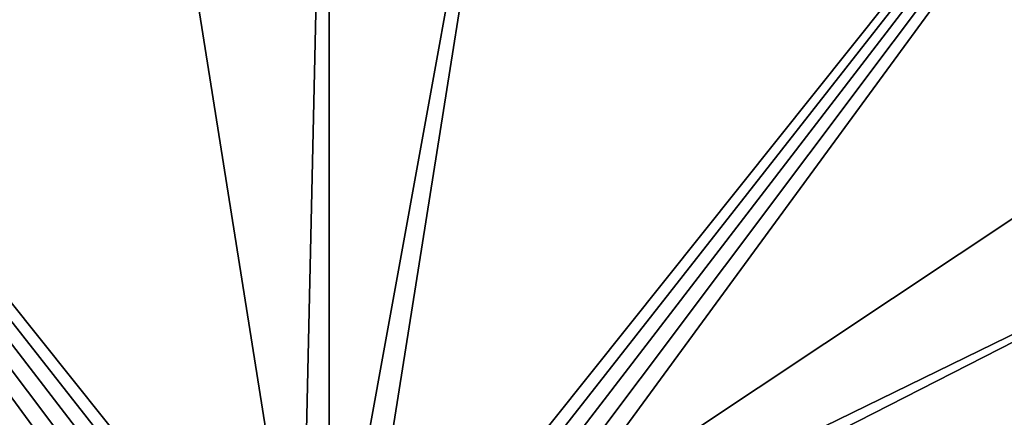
# Model space of a CAD drawing. Header units: metres. Extents: x -1004 to 0, y -808 to 0.
# Tile 50 of 122: x -634 to -215, y -505 to -336. Entities that reach past the tile are written whole.
import ezdxf

# ---------------------------------------------------------------- set-up
doc = ezdxf.new("R2010")
doc.units = ezdxf.units.M

msp = doc.modelspace()

# ---------------------------------------------------------------- linework, layer by layer
at = {"layer": 'top0123411'}
for points in [[(-787.024658, -763.271118, 90), (-994.037292, -10, 90), (-533.424561, -638.481384, 90)], [(-994.037292, -10, 90), (-526.238708, -632.856445, 90), (-533.424561, -638.481384, 90)], [(-10, -10, 90), (-502.018646, -625.846375, 90), (-994.037292, -10, 90)], [(-502.018646, -625.846375, 90), (-510.034576, -626.560547, 90), (-994.037292, -10, 90)], [(-994.037292, -10, 90), (-510.034576, -626.560547, 90), (-518.256042, -628.853394, 90)], [(-518.256042, -628.853394, 90), (-526.238708, -632.856445, 90), (-994.037292, -10, 90)], [(-494.003571, -626.560364, 90), (-502.018646, -625.846375, 90), (-10, -10, 90)], [(-485.779327, -628.854126, 90), (-494.003571, -626.560364, 90), (-10, -10, 90)], [(-477.800262, -632.855408, 90), (-485.779327, -628.854126, 90), (-10, -10, 90)], [(-10, -10, 90), (-470.61264, -638.481506, 90), (-477.800262, -632.855408, 90)], [(-217.024689, -763.271118, 90), (-470.61264, -638.481506, 90), (-10, -10, 90)], [(-10.00001, -794.032166, 90), (-217.024689, -763.271118, 90), (-10, -10, 90)], [(-940.71405, -322.342346, 114.396553), (-513.875122, -606.131226, 109.443001), (-597.805054, -78.120209, 118.65947)], [(-597.805054, -78.120209, 118.65947), (-513.875122, -606.131226, 109.443001), (-502.018616, -79.224953, 118.640182)], [(-513.875122, -606.131226, 109.443001), (-502.018646, -605.043579, 109.461983), (-502.018616, -79.224953, 118.640182)], [(-502.018616, -79.224953, 118.640182), (-502.018646, -605.043579, 109.461983), (-406.245697, -78.120522, 118.659462)], [(-502.018646, -605.043579, 109.461983), (-490.16217, -606.131226, 109.443001), (-406.245697, -78.120522, 118.659462)], [(-406.245697, -78.120522, 118.659462), (-490.16217, -606.131226, 109.443001), (-63.32338, -322.340668, 114.396584)], [(-940.71405, -322.342346, 114.396553), (-941.270203, -397.7117, 113.080978), (-513.875122, -606.131226, 109.443001)], [(-490.16217, -606.131226, 109.443001), (-62.767208, -397.710876, 113.080994), (-63.32338, -322.340668, 114.396584)], [(-941.270203, -397.7117, 113.080978), (-526.001953, -609.617432, 109.382149), (-513.875122, -606.131226, 109.443001)], [(-941.270203, -397.7117, 113.080978), (-940.0625, -472.166809, 111.781357), (-526.001953, -609.617432, 109.382149)], [(-490.16217, -606.131226, 109.443001), (-478.035339, -609.617432, 109.382149), (-62.767208, -397.710876, 113.080994)], [(-478.035339, -609.617432, 109.382149), (-63.974846, -472.164825, 111.781395), (-62.767208, -397.710876, 113.080994)], [(-940.0625, -472.166809, 111.781357), (-938.775574, -510.021759, 111.120598), (-526.001953, -609.617432, 109.382149)], [(-65.261871, -510.021729, 111.120598), (-63.974846, -472.164825, 111.781395), (-478.035339, -609.617432, 109.382149)]]:
    msp.add_3dface(points, dxfattribs=at)

doc.saveas('drawing.dxf')
